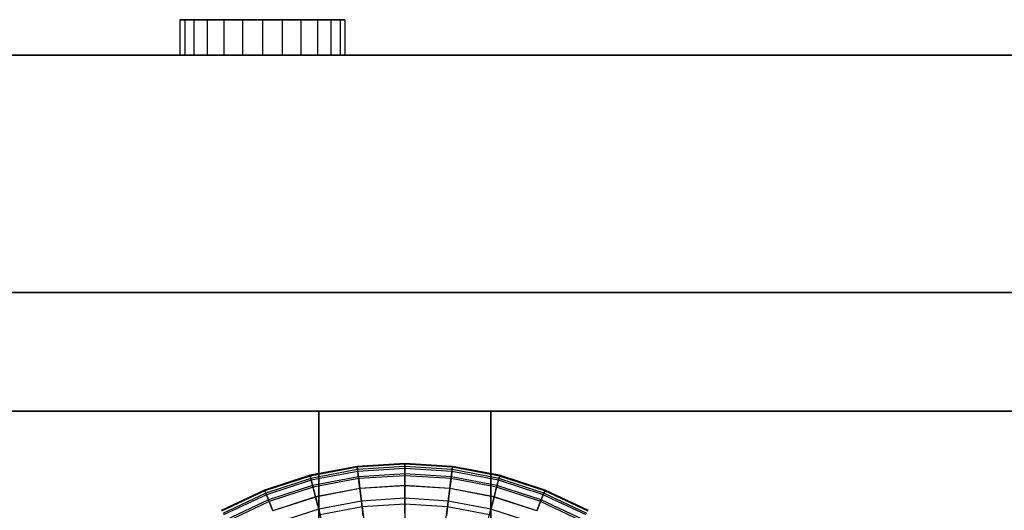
# Model space of a CAD drawing. Extents: x -12.2 to 12.8, y 0.1 to 12.5.
# Tile 32 of 66: x -8 to 0.3, y 8.3 to 12.5. Entities that reach past the tile are written whole.
import ezdxf

# ---------------------------------------------------------------- set-up
doc = ezdxf.new("R2010")
doc.units = 0
doc.header["$LTSCALE"] = 2.54
doc.layers.get('0').update_dxf_attribs({"color": 13, "linetype": 'CONTINUOUS'})

# ---------------------------------------------------------------- blocks, each defined once
blk = doc.blocks.new('GRUPUJ_1')
at = {"color": 0}
for p, q in [((5.6739, 12.4, 21.5206), (5.5551, 12.4, 21.2074)), ((5.5551, 12.4, 21.2074), (5.5551, 12.1, 21.2074)), ((5.6739, 12.4, 4.2976), (5.5551, 12.4, 3.9844)), ((5.5551, 12.4, 3.9844), (5.5551, 12.1, 3.9844)), ((5.5551, 12.4, 3.9844), (5.5955, 12.4, 3.6518)), ((5.6739, 12.4, 4.2976), (5.5551, 12.4, 3.9844)), ((5.5551, 12.4, 21.2074), (5.5955, 12.4, 20.8748)), ((5.5551, 12.4, 21.2074), (5.5551, 12.1, 21.2074)), ((5.5551, 12.4, 21.2074), (5.5955, 12.4, 20.8748)), ((5.6739, 12.4, 21.5206), (5.5551, 12.4, 21.2074)), ((5.5551, 12.4, 3.9844), (5.5955, 12.4, 3.6518)), ((5.5551, 12.4, 3.9844), (5.5551, 12.1, 3.9844)), ((5.5955, 12.4, 20.8748), (5.7858, 12.4, 20.599)), ((5.5955, 12.4, 20.8748), (5.5955, 12.1, 20.8748)), ((5.5955, 12.4, 3.6518), (5.7858, 12.4, 3.376)), ((5.5955, 12.4, 3.6518), (5.5955, 12.1, 3.6518)), ((5.5955, 12.4, 3.6518), (5.7858, 12.4, 3.376)), ((5.5955, 12.4, 20.8748), (5.5955, 12.1, 20.8748)), ((5.5955, 12.4, 20.8748), (5.7858, 12.4, 20.599)), ((5.5955, 12.4, 3.6518), (5.5955, 12.1, 3.6518)), ((5.6739, 12.4, 21.5206), (5.6739, 12.1, 21.5206)), ((5.9247, 12.4, 21.7428), (5.6739, 12.4, 21.5206)), ((5.6739, 12.4, 21.5206), (5.6739, 12.1, 21.5206)), ((5.6739, 12.4, 4.2976), (5.6739, 12.1, 4.2976)), ((5.9247, 12.4, 4.5198), (5.6739, 12.4, 4.2976)), ((5.9247, 12.4, 4.5198), (5.6739, 12.4, 4.2976)), ((5.6739, 12.4, 4.2976), (5.6739, 12.1, 4.2976)), ((5.9247, 12.4, 21.7428), (5.6739, 12.4, 21.5206)), ((5.7858, 12.4, 20.599), (5.7858, 12.1, 20.599)), ((5.7858, 12.4, 20.599), (6.0825, 12.4, 20.4433)), ((5.7858, 12.4, 20.599), (5.7858, 12.1, 20.599)), ((5.7858, 12.4, 3.376), (5.7858, 12.1, 3.376)), ((5.7858, 12.4, 3.376), (6.0825, 12.4, 3.2203)), ((5.7858, 12.4, 3.376), (6.0825, 12.4, 3.2203)), ((5.7858, 12.4, 3.376), (5.7858, 12.1, 3.376)), ((5.7858, 12.4, 20.599), (6.0825, 12.4, 20.4433)), ((6.25, 12.4, 21.823), (5.9247, 12.4, 21.7428)), ((5.9247, 12.4, 21.7428), (5.9247, 12.1, 21.7428)), ((5.9247, 12.4, 21.7428), (5.9247, 12.1, 21.7428)), ((6.25, 12.4, 4.6), (5.9247, 12.4, 4.5198)), ((5.9247, 12.4, 4.5198), (5.9247, 12.1, 4.5198)), ((6.25, 12.4, 21.823), (5.9247, 12.4, 21.7428)), ((6.25, 12.4, 4.6), (5.9247, 12.4, 4.5198)), ((5.9247, 12.4, 4.5198), (5.9247, 12.1, 4.5198)), ((6.0825, 12.4, 20.4433), (6.0825, 12.1, 20.4433)), ((6.0825, 12.4, 3.2203), (6.25, 12.4, 3.2)), ((6.0825, 12.4, 20.4433), (6.0825, 12.1, 20.4433)), ((6.0825, 12.4, 20.4433), (6.25, 12.4, 20.423)), ((6.0825, 12.4, 3.2203), (6.0825, 12.1, 3.2203)), ((6.0825, 12.4, 20.4433), (6.25, 12.4, 20.423)), ((6.0825, 12.4, 3.2203), (6.0825, 12.1, 3.2203)), ((6.0825, 12.4, 3.2203), (6.25, 12.4, 3.2)), ((6.25, 12.4, 20.423), (6.25, 12.1, 20.423)), ((6.25, 12.4, 20.423), (6.4175, 12.4, 20.4433)), ((6.25, 12.4, 21.823), (6.25, 12.1, 21.823)), ((6.5753, 12.4, 21.7428), (6.25, 12.4, 21.823)), ((6.25, 12.4, 21.823), (6.25, 12.1, 21.823)), ((6.5753, 12.4, 4.5198), (6.25, 12.4, 4.6)), ((6.25, 12.4, 3.2), (6.4175, 12.4, 3.2203)), ((6.5753, 12.4, 4.5198), (6.25, 12.4, 4.6)), ((6.25, 12.4, 4.6), (6.25, 12.1, 4.6)), ((6.25, 12.4, 20.423), (6.25, 12.1, 20.423)), ((6.25, 12.4, 3.2), (6.25, 12.1, 3.2)), ((6.25, 12.4, 3.2), (6.4175, 12.4, 3.2203)), ((6.5753, 12.4, 21.7428), (6.25, 12.4, 21.823)), ((6.25, 12.4, 20.423), (6.4175, 12.4, 20.4433)), ((6.25, 12.4, 3.2), (6.25, 12.1, 3.2)), ((6.25, 12.4, 4.6), (6.25, 12.1, 4.6)), ((6.4175, 12.4, 20.4433), (6.4175, 12.1, 20.4433)), ((6.4175, 12.4, 3.2203), (6.7142, 12.4, 3.376)), ((6.4175, 12.4, 3.2203), (6.4175, 12.1, 3.2203)), ((6.4175, 12.4, 20.4433), (6.7142, 12.4, 20.599)), ((6.4175, 12.4, 20.4433), (6.4175, 12.1, 20.4433)), ((6.4175, 12.4, 3.2203), (6.7142, 12.4, 3.376)), ((6.4175, 12.4, 3.2203), (6.4175, 12.1, 3.2203)), ((6.4175, 12.4, 20.4433), (6.7142, 12.4, 20.599)), ((6.8261, 12.4, 21.5206), (6.5753, 12.4, 21.7428)), ((6.5753, 12.4, 21.7428), (6.5753, 12.1, 21.7428)), ((6.5753, 12.4, 21.7428), (6.5753, 12.1, 21.7428)), ((6.8261, 12.4, 4.2976), (6.5753, 12.4, 4.5198)), ((6.5753, 12.4, 4.5198), (6.5753, 12.1, 4.5198)), ((6.8261, 12.4, 4.2976), (6.5753, 12.4, 4.5198)), ((6.5753, 12.4, 4.5198), (6.5753, 12.1, 4.5198)), ((6.8261, 12.4, 21.5206), (6.5753, 12.4, 21.7428)), ((6.7142, 12.4, 3.376), (6.7142, 12.1, 3.376)), ((6.7142, 12.4, 3.376), (6.9045, 12.4, 3.6518)), ((6.7142, 12.4, 3.376), (6.7142, 12.1, 3.376)), ((6.7142, 12.4, 20.599), (6.7142, 12.1, 20.599)), ((6.7142, 12.4, 3.376), (6.9045, 12.4, 3.6518)), ((6.7142, 12.4, 20.599), (6.9045, 12.4, 20.8748)), ((6.7142, 12.4, 20.599), (6.7142, 12.1, 20.599)), ((6.7142, 12.4, 20.599), (6.9045, 12.4, 20.8748)), ((6.8261, 12.4, 21.5206), (6.8261, 12.1, 21.5206)), ((6.8261, 12.4, 4.2976), (6.8261, 12.1, 4.2976)), ((6.9449, 12.4, 3.9844), (6.8261, 12.4, 4.2976)), ((6.9449, 12.4, 21.2074), (6.8261, 12.4, 21.5206)), ((6.9449, 12.4, 21.2074), (6.8261, 12.4, 21.5206)), ((6.8261, 12.4, 21.5206), (6.8261, 12.1, 21.5206)), ((6.9449, 12.4, 3.9844), (6.8261, 12.4, 4.2976)), ((6.8261, 12.4, 4.2976), (6.8261, 12.1, 4.2976)), ((6.9045, 12.4, 3.6518), (6.9045, 12.1, 3.6518)), ((6.9045, 12.4, 3.6518), (6.9449, 12.4, 3.9844)), ((6.9045, 12.4, 20.8748), (6.9045, 12.1, 20.8748)), ((6.9045, 12.4, 3.6518), (6.9449, 12.4, 3.9844)), ((6.9045, 12.4, 3.6518), (6.9045, 12.1, 3.6518)), ((6.9045, 12.4, 20.8748), (6.9449, 12.4, 21.2074)), ((6.9045, 12.4, 20.8748), (6.9449, 12.4, 21.2074)), ((6.9045, 12.4, 20.8748), (6.9045, 12.1, 20.8748)), ((6.9449, 12.4, 3.9844), (6.9449, 12.1, 3.9844)), ((6.9449, 12.4, 21.2074), (6.9449, 12.1, 21.2074)), ((6.9449, 12.4, 3.9844), (6.9449, 12.1, 3.9844)), ((6.9449, 12.4, 21.2074), (6.9449, 12.1, 21.2074)), ((1.7487, 12.1, 1.2471), (23.2496, 12.1, 1.2471)), ((1.7487, 12.1, 1.2471), (23.2496, 12.1, 1.2471)), ((23.2496, 12.1, 23.7735), (1.7487, 12.1, 23.7735)), ((23.2496, 12.1, 23.7735), (1.7487, 12.1, 23.7735)), ((5.6739, 12.1, 4.2976), (5.5551, 12.1, 3.9844)), ((5.5551, 12.1, 3.9844), (5.5955, 12.1, 3.6518)), ((5.6739, 12.1, 21.5206), (5.5551, 12.1, 21.2074)), ((5.5551, 12.1, 21.2074), (5.5955, 12.1, 20.8748)), ((5.6739, 12.1, 21.5206), (5.5551, 12.1, 21.2074)), ((5.6739, 12.1, 4.2976), (5.5551, 12.1, 3.9844)), ((5.5551, 12.1, 21.2074), (5.5955, 12.1, 20.8748)), ((5.5551, 12.1, 3.9844), (5.5955, 12.1, 3.6518)), ((5.5955, 12.1, 3.6518), (5.7858, 12.1, 3.376)), ((5.5955, 12.1, 20.8748), (5.7858, 12.1, 20.599)), ((5.5955, 12.1, 20.8748), (5.7858, 12.1, 20.599)), ((5.5955, 12.1, 3.6518), (5.7858, 12.1, 3.376)), ((5.9247, 12.1, 4.5198), (5.6739, 12.1, 4.2976)), ((5.9247, 12.1, 21.7428), (5.6739, 12.1, 21.5206)), ((5.9247, 12.1, 21.7428), (5.6739, 12.1, 21.5206)), ((5.9247, 12.1, 4.5198), (5.6739, 12.1, 4.2976)), ((5.7858, 12.1, 3.376), (6.0825, 12.1, 3.2203)), ((5.7858, 12.1, 20.599), (6.0825, 12.1, 20.4433)), ((5.7858, 12.1, 20.599), (6.0825, 12.1, 20.4433)), ((5.7858, 12.1, 3.376), (6.0825, 12.1, 3.2203)), ((6.25, 12.1, 4.6), (5.9247, 12.1, 4.5198)), ((6.25, 12.1, 21.823), (5.9247, 12.1, 21.7428)), ((6.25, 12.1, 21.823), (5.9247, 12.1, 21.7428)), ((6.25, 12.1, 4.6), (5.9247, 12.1, 4.5198)), ((6.0825, 12.1, 3.2203), (6.25, 12.1, 3.2)), ((6.0825, 12.1, 20.4433), (6.25, 12.1, 20.423)), ((6.0825, 12.1, 20.4433), (6.25, 12.1, 20.423)), ((6.0825, 12.1, 3.2203), (6.25, 12.1, 3.2)), ((6.5753, 12.1, 4.5198), (6.25, 12.1, 4.6)), ((6.25, 12.1, 3.2), (6.4175, 12.1, 3.2203)), ((6.25, 12.1, 20.423), (6.4175, 12.1, 20.4433)), ((6.5753, 12.1, 21.7428), (6.25, 12.1, 21.823)), ((6.25, 12.1, 20.423), (6.4175, 12.1, 20.4433)), ((6.5753, 12.1, 21.7428), (6.25, 12.1, 21.823)), ((6.5753, 12.1, 4.5198), (6.25, 12.1, 4.6)), ((6.25, 12.1, 3.2), (6.4175, 12.1, 3.2203)), ((6.4175, 12.1, 3.2203), (6.7142, 12.1, 3.376)), ((6.4175, 12.1, 20.4433), (6.7142, 12.1, 20.599)), ((6.4175, 12.1, 3.2203), (6.7142, 12.1, 3.376)), ((6.4175, 12.1, 20.4433), (6.7142, 12.1, 20.599)), ((6.8261, 12.1, 4.2976), (6.5753, 12.1, 4.5198)), ((6.8261, 12.1, 21.5206), (6.5753, 12.1, 21.7428)), ((6.8261, 12.1, 21.5206), (6.5753, 12.1, 21.7428)), ((6.8261, 12.1, 4.2976), (6.5753, 12.1, 4.5198)), ((6.7142, 12.1, 3.376), (6.9045, 12.1, 3.6518)), ((6.7142, 12.1, 20.599), (6.9045, 12.1, 20.8748)), ((6.7142, 12.1, 3.376), (6.9045, 12.1, 3.6518)), ((6.7142, 12.1, 20.599), (6.9045, 12.1, 20.8748)), ((6.9449, 12.1, 3.9844), (6.8261, 12.1, 4.2976)), ((6.9449, 12.1, 21.2074), (6.8261, 12.1, 21.5206)), ((6.9449, 12.1, 21.2074), (6.8261, 12.1, 21.5206)), ((6.9449, 12.1, 3.9844), (6.8261, 12.1, 4.2976)), ((6.9045, 12.1, 3.6518), (6.9449, 12.1, 3.9844)), ((6.9045, 12.1, 20.8748), (6.9449, 12.1, 21.2074)), ((6.9045, 12.1, 3.6518), (6.9449, 12.1, 3.9844)), ((6.9045, 12.1, 20.8748), (6.9449, 12.1, 21.2074)), ((0, 10.1), (25, 10.1)), ((25, 10.1, 25.023), (0, 10.1, 25.023)), ((0, 10.1), (25, 10.1)), ((25, 10.1, 25.023), (0, 10.1, 25.023)), ((23.2496, 10.1, 1.2471), (1.7487, 10.1, 1.2471)), ((1.7487, 10.1, 23.7735), (23.2496, 10.1, 23.7735)), ((23.2496, 10.1, 1.2471), (1.7487, 10.1, 1.2471)), ((1.7487, 10.1, 23.7735), (23.2496, 10.1, 23.7735)), ((1.7487, 10.1, 23.7735), (23.2496, 10.1, 23.7735)), ((23.2496, 10.1, 1.2471), (1.7487, 10.1, 1.2471)), ((24, 9.1), (1, 9.1)), ((1, 9.1, 25.023), (24, 9.1, 25.023)), ((24, 9.1), (1, 9.1)), ((1, 9.1, 25.023), (24, 9.1, 25.023)), ((8.175, 9.1, 3.5), (6.725, 9.1, 3.5)), ((6.725, 9.1, 3.5), (6.725, 7.8426, 3.5)), ((6.725, 7.8426, 2.05), (6.725, 9.1, 2.05)), ((6.725, 9.1, 2.05), (8.175, 9.1, 2.05)), ((8.175, 9.1, 3.5), (6.725, 9.1, 3.5)), ((6.725, 9.1, 2.05), (6.725, 9.1, 3.5)), ((6.725, 9.1, 2.05), (8.175, 9.1, 2.05)), ((6.725, 7.8426, 2.05), (6.725, 9.1, 2.05)), ((6.725, 9.1, 3.5), (6.725, 7.8426, 3.5)), ((6.725, 9.1, 2.05), (6.725, 9.1, 3.5)), ((6.725, 9.1, 2.05), (8.175, 9.1, 2.05)), ((6.725, 9.1, 2.05), (6.725, 9.1, 3.5)), ((8.175, 9.1, 3.5), (6.725, 9.1, 3.5)), ((8.175, 7.8426, 3.5), (8.175, 9.1, 3.5)), ((8.175, 9.1, 2.05), (8.175, 7.8426, 2.05)), ((8.175, 7.8426, 3.5), (8.175, 9.1, 3.5)), ((8.175, 9.1, 2.05), (8.175, 7.8426, 2.05)), ((8.175, 9.1, 2.05), (8.175, 9.1, 3.5)), ((8.175, 9.1, 2.05), (8.175, 9.1, 3.5)), ((8.175, 9.1, 2.05), (8.175, 9.1, 3.5)), ((7.0475, 8.636, 14.2764), (6.6514, 8.5604, 14.2764)), ((7.0475, 8.636, 14.2764), (6.6514, 8.5604, 14.2764)), ((7.0484, 8.6287, 14.7676), (6.6532, 8.5533, 14.7676)), ((7.0484, 8.6287, 14.7676), (6.6532, 8.5533, 14.7676)), ((7.45, 8.6613, 14.2764), (7.0475, 8.636, 14.2764)), ((7.45, 8.6613, 14.2764), (7.0475, 8.636, 14.2764)), ((7.0484, 8.6287, 14.7676), (7.0475, 8.636, 14.2764)), ((7.0484, 8.6287, 14.7676), (7.0475, 8.636, 14.2764)), ((7.0475, 8.636, 14.2764), (7.051, 8.6086, 13.6837)), ((7.0475, 8.636, 14.2764), (7.051, 8.6086, 13.6837)), ((7.45, 8.654, 14.7676), (7.0484, 8.6287, 14.7676)), ((7.45, 8.654, 14.7676), (7.0484, 8.6287, 14.7676)), ((7.0529, 8.5932, 15.2108), (7.0484, 8.6287, 14.7676)), ((7.0529, 8.5932, 15.2108), (7.0484, 8.6287, 14.7676)), ((7.45, 8.6337, 13.6837), (7.051, 8.6086, 13.6837)), ((7.45, 8.6337, 13.6837), (7.051, 8.6086, 13.6837)), ((7.45, 8.654, 14.7676), (7.45, 8.6613, 14.2764)), ((7.45, 8.654, 14.7676), (7.45, 8.6613, 14.2764)), ((7.8525, 8.636, 14.2764), (7.45, 8.6613, 14.2764)), ((7.45, 8.6613, 14.2764), (7.45, 8.6337, 13.6837)), ((7.8525, 8.636, 14.2764), (7.45, 8.6613, 14.2764)), ((7.45, 8.6613, 14.2764), (7.45, 8.6337, 13.6837)), ((7.45, 8.6182, 15.2108), (7.45, 8.654, 14.7676)), ((7.45, 8.6182, 15.2108), (7.45, 8.654, 14.7676)), ((7.8516, 8.6287, 14.7676), (7.45, 8.654, 14.7676)), ((7.8516, 8.6287, 14.7676), (7.45, 8.654, 14.7676)), ((7.849, 8.6086, 13.6837), (7.45, 8.6337, 13.6837)), ((7.45, 8.6337, 13.6837), (7.45, 8.5725, 13.0801)), ((7.45, 8.6337, 13.6837), (7.45, 8.5725, 13.0801)), ((7.849, 8.6086, 13.6837), (7.45, 8.6337, 13.6837)), ((7.8516, 8.6287, 14.7676), (7.8471, 8.5932, 15.2108)), ((7.8516, 8.6287, 14.7676), (7.8471, 8.5932, 15.2108)), ((7.849, 8.6086, 13.6837), (7.8525, 8.636, 14.2764)), ((7.849, 8.6086, 13.6837), (7.8525, 8.636, 14.2764)), ((7.8525, 8.636, 14.2764), (7.8516, 8.6287, 14.7676)), ((7.8525, 8.636, 14.2764), (7.8516, 8.6287, 14.7676)), ((8.2468, 8.5533, 14.7676), (7.8516, 8.6287, 14.7676)), ((8.2468, 8.5533, 14.7676), (7.8516, 8.6287, 14.7676)), ((8.2486, 8.5604, 14.2764), (7.8525, 8.636, 14.2764)), ((8.2486, 8.5604, 14.2764), (7.8525, 8.636, 14.2764)), ((6.6514, 8.5604, 14.2764), (6.2678, 8.4358, 14.2764)), ((6.6514, 8.5604, 14.2764), (6.2678, 8.4358, 14.2764)), ((6.6532, 8.5533, 14.7676), (6.2705, 8.429, 14.7676)), ((6.6532, 8.5533, 14.7676), (6.2705, 8.429, 14.7676)), ((6.6532, 8.5533, 14.7676), (6.6514, 8.5604, 14.2764)), ((6.6532, 8.5533, 14.7676), (6.6514, 8.5604, 14.2764)), ((6.6514, 8.5604, 14.2764), (6.6583, 8.5336, 13.6837)), ((6.6514, 8.5604, 14.2764), (6.6583, 8.5336, 13.6837)), ((6.6621, 8.5187, 15.2108), (6.6532, 8.5533, 14.7676)), ((6.6621, 8.5187, 15.2108), (6.6532, 8.5533, 14.7676)), ((7.051, 8.6086, 13.6837), (6.6583, 8.5336, 13.6837)), ((7.051, 8.6086, 13.6837), (6.6583, 8.5336, 13.6837)), ((7.0529, 8.5932, 15.2108), (6.6621, 8.5187, 15.2108)), ((7.0529, 8.5932, 15.2108), (6.6621, 8.5187, 15.2108)), ((7.0586, 8.5479, 13.0801), (6.6735, 8.4744, 13.0801)), ((7.0586, 8.5479, 13.0801), (6.6735, 8.4744, 13.0801)), ((7.051, 8.6086, 13.6837), (7.0586, 8.5479, 13.0801)), ((7.051, 8.6086, 13.6837), (7.0586, 8.5479, 13.0801)), ((7.45, 8.6182, 15.2108), (7.0529, 8.5932, 15.2108)), ((7.45, 8.6182, 15.2108), (7.0529, 8.5932, 15.2108)), ((7.0606, 8.5323, 15.6083), (7.0529, 8.5932, 15.2108)), ((7.0606, 8.5323, 15.6083), (7.0529, 8.5932, 15.2108)), ((7.45, 8.5725, 13.0801), (7.0586, 8.5479, 13.0801)), ((7.45, 8.5725, 13.0801), (7.0586, 8.5479, 13.0801)), ((7.0586, 8.5479, 13.0801), (7.071, 8.4499, 12.4008)), ((7.0586, 8.5479, 13.0801), (7.071, 8.4499, 12.4008)), ((7.45, 8.5568, 15.6083), (7.0606, 8.5323, 15.6083)), ((7.45, 8.5568, 15.6083), (7.0606, 8.5323, 15.6083)), ((7.45, 8.5568, 15.6083), (7.45, 8.6182, 15.2108)), ((7.45, 8.5568, 15.6083), (7.45, 8.6182, 15.2108)), ((7.8471, 8.5932, 15.2108), (7.45, 8.6182, 15.2108)), ((7.8471, 8.5932, 15.2108), (7.45, 8.6182, 15.2108)), ((7.45, 8.5725, 13.0801), (7.45, 8.4737, 12.4008)), ((7.45, 8.5725, 13.0801), (7.45, 8.4737, 12.4008)), ((7.8414, 8.5479, 13.0801), (7.45, 8.5725, 13.0801)), ((7.8414, 8.5479, 13.0801), (7.45, 8.5725, 13.0801)), ((7.45, 8.4722, 15.9633), (7.45, 8.5568, 15.6083)), ((7.8394, 8.5323, 15.6083), (7.45, 8.5568, 15.6083)), ((7.45, 8.4722, 15.9633), (7.45, 8.5568, 15.6083)), ((7.8394, 8.5323, 15.6083), (7.45, 8.5568, 15.6083)), ((7.829, 8.4499, 12.4008), (7.8414, 8.5479, 13.0801)), ((7.829, 8.4499, 12.4008), (7.8414, 8.5479, 13.0801)), ((7.8471, 8.5932, 15.2108), (7.8394, 8.5323, 15.6083)), ((7.8471, 8.5932, 15.2108), (7.8394, 8.5323, 15.6083)), ((7.8414, 8.5479, 13.0801), (7.849, 8.6086, 13.6837)), ((7.8414, 8.5479, 13.0801), (7.849, 8.6086, 13.6837)), ((8.2265, 8.4744, 13.0801), (7.8414, 8.5479, 13.0801)), ((8.2265, 8.4744, 13.0801), (7.8414, 8.5479, 13.0801)), ((8.2379, 8.5187, 15.2108), (7.8471, 8.5932, 15.2108)), ((8.2379, 8.5187, 15.2108), (7.8471, 8.5932, 15.2108)), ((8.2417, 8.5336, 13.6837), (7.849, 8.6086, 13.6837)), ((8.2417, 8.5336, 13.6837), (7.849, 8.6086, 13.6837)), ((8.2379, 8.5187, 15.2108), (8.2468, 8.5533, 14.7676)), ((8.2379, 8.5187, 15.2108), (8.2468, 8.5533, 14.7676)), ((8.2486, 8.5604, 14.2764), (8.2417, 8.5336, 13.6837)), ((8.2486, 8.5604, 14.2764), (8.2417, 8.5336, 13.6837)), ((8.2468, 8.5533, 14.7676), (8.2486, 8.5604, 14.2764)), ((8.2468, 8.5533, 14.7676), (8.2486, 8.5604, 14.2764)), ((8.6295, 8.429, 14.7676), (8.2468, 8.5533, 14.7676)), ((8.6295, 8.429, 14.7676), (8.2468, 8.5533, 14.7676)), ((8.6322, 8.4358, 14.2764), (8.2486, 8.5604, 14.2764)), ((8.6322, 8.4358, 14.2764), (8.2486, 8.5604, 14.2764)), ((6.6583, 8.5336, 13.6837), (6.278, 8.4101, 13.6837)), ((6.6583, 8.5336, 13.6837), (6.278, 8.4101, 13.6837)), ((6.6621, 8.5187, 15.2108), (6.2837, 8.3957, 15.2108)), ((6.6621, 8.5187, 15.2108), (6.2837, 8.3957, 15.2108)), ((6.6735, 8.4744, 13.0801), (6.3005, 8.3532, 13.0801)), ((6.6735, 8.4744, 13.0801), (6.3005, 8.3532, 13.0801)), ((6.6583, 8.5336, 13.6837), (6.6735, 8.4744, 13.0801)), ((6.6583, 8.5336, 13.6837), (6.6735, 8.4744, 13.0801)), ((6.6774, 8.4592, 15.6083), (6.6621, 8.5187, 15.2108)), ((6.6774, 8.4592, 15.6083), (6.6621, 8.5187, 15.2108)), ((6.6735, 8.4744, 13.0801), (6.698, 8.3788, 12.4008)), ((6.6735, 8.4744, 13.0801), (6.698, 8.3788, 12.4008)), ((7.0606, 8.5323, 15.6083), (6.6774, 8.4592, 15.6083)), ((7.0606, 8.5323, 15.6083), (6.6774, 8.4592, 15.6083)), ((7.0712, 8.4484, 15.9633), (7.0606, 8.5323, 15.6083)), ((7.0712, 8.4484, 15.9633), (7.0606, 8.5323, 15.6083)), ((7.45, 8.4737, 12.4008), (7.071, 8.4499, 12.4008)), ((7.45, 8.4737, 12.4008), (7.071, 8.4499, 12.4008)), ((7.45, 8.4722, 15.9633), (7.0712, 8.4484, 15.9633)), ((7.45, 8.4722, 15.9633), (7.0712, 8.4484, 15.9633)), ((7.829, 8.4499, 12.4008), (7.45, 8.4737, 12.4008)), ((7.45, 8.4737, 12.4008), (7.45, 8.3161, 11.5307)), ((7.829, 8.4499, 12.4008), (7.45, 8.4737, 12.4008)), ((7.45, 8.4737, 12.4008), (7.45, 8.3161, 11.5307)), ((7.45, 8.3667, 16.2791), (7.45, 8.4722, 15.9633)), ((7.45, 8.3667, 16.2791), (7.45, 8.4722, 15.9633)), ((7.8288, 8.4484, 15.9633), (7.45, 8.4722, 15.9633)), ((7.8288, 8.4484, 15.9633), (7.45, 8.4722, 15.9633)), ((7.8394, 8.5323, 15.6083), (7.8288, 8.4484, 15.9633)), ((7.8394, 8.5323, 15.6083), (7.8288, 8.4484, 15.9633)), ((8.2226, 8.4592, 15.6083), (7.8394, 8.5323, 15.6083)), ((8.2226, 8.4592, 15.6083), (7.8394, 8.5323, 15.6083)), ((8.2265, 8.4744, 13.0801), (8.202, 8.3788, 12.4008)), ((8.2265, 8.4744, 13.0801), (8.202, 8.3788, 12.4008)), ((8.2226, 8.4592, 15.6083), (8.2379, 8.5187, 15.2108)), ((8.2226, 8.4592, 15.6083), (8.2379, 8.5187, 15.2108)), ((8.2417, 8.5336, 13.6837), (8.2265, 8.4744, 13.0801)), ((8.2417, 8.5336, 13.6837), (8.2265, 8.4744, 13.0801)), ((8.5995, 8.3532, 13.0801), (8.2265, 8.4744, 13.0801)), ((8.5995, 8.3532, 13.0801), (8.2265, 8.4744, 13.0801)), ((8.6163, 8.3957, 15.2108), (8.2379, 8.5187, 15.2108)), ((8.6163, 8.3957, 15.2108), (8.2379, 8.5187, 15.2108)), ((8.622, 8.4101, 13.6837), (8.2417, 8.5336, 13.6837)), ((8.622, 8.4101, 13.6837), (8.2417, 8.5336, 13.6837)), ((6.2678, 8.4358, 14.2764), (5.9029, 8.2641, 14.2764)), ((6.2678, 8.4358, 14.2764), (5.9029, 8.2641, 14.2764)), ((6.2705, 8.429, 14.7676), (5.9065, 8.2577, 14.7676)), ((6.2705, 8.429, 14.7676), (5.9065, 8.2577, 14.7676)), ((6.278, 8.4101, 13.6837), (5.9163, 8.2399, 13.6837)), ((6.278, 8.4101, 13.6837), (5.9163, 8.2399, 13.6837)), ((6.2837, 8.3957, 15.2108), (5.9237, 8.2263, 15.2108)), ((6.2837, 8.3957, 15.2108), (5.9237, 8.2263, 15.2108)), ((6.2705, 8.429, 14.7676), (6.2678, 8.4358, 14.2764)), ((6.2705, 8.429, 14.7676), (6.2678, 8.4358, 14.2764)), ((6.2678, 8.4358, 14.2764), (6.278, 8.4101, 13.6837)), ((6.2678, 8.4358, 14.2764), (6.278, 8.4101, 13.6837)), ((6.2837, 8.3957, 15.2108), (6.2705, 8.429, 14.7676)), ((6.2837, 8.3957, 15.2108), (6.2705, 8.429, 14.7676)), ((6.278, 8.4101, 13.6837), (6.3005, 8.3532, 13.0801)), ((6.278, 8.4101, 13.6837), (6.3005, 8.3532, 13.0801)), ((6.3063, 8.3386, 15.6083), (6.2837, 8.3957, 15.2108)), ((6.3063, 8.3386, 15.6083), (6.2837, 8.3957, 15.2108)), ((6.6774, 8.4592, 15.6083), (6.3063, 8.3386, 15.6083)), ((6.6774, 8.4592, 15.6083), (6.3063, 8.3386, 15.6083)), ((6.698, 8.3788, 12.4008), (6.3369, 8.2614, 12.4008)), ((6.698, 8.3788, 12.4008), (6.3369, 8.2614, 12.4008)), ((6.6984, 8.3773, 15.9633), (6.3374, 8.26, 15.9633)), ((6.6984, 8.3773, 15.9633), (6.3374, 8.26, 15.9633)), ((6.6984, 8.3773, 15.9633), (6.6774, 8.4592, 15.6083)), ((6.6984, 8.3773, 15.9633), (6.6774, 8.4592, 15.6083)), ((7.071, 8.4499, 12.4008), (6.698, 8.3788, 12.4008)), ((7.071, 8.4499, 12.4008), (6.698, 8.3788, 12.4008)), ((6.698, 8.3788, 12.4008), (6.7372, 8.226, 11.5307)), ((6.698, 8.3788, 12.4008), (6.7372, 8.226, 11.5307)), ((7.0712, 8.4484, 15.9633), (6.6984, 8.3773, 15.9633)), ((7.0712, 8.4484, 15.9633), (6.6984, 8.3773, 15.9633)), ((6.7247, 8.275, 16.2791), (6.6984, 8.3773, 15.9633)), ((6.7247, 8.275, 16.2791), (6.6984, 8.3773, 15.9633)), ((7.071, 8.4499, 12.4008), (7.0908, 8.2935, 11.5307)), ((7.071, 8.4499, 12.4008), (7.0908, 8.2935, 11.5307)), ((7.0844, 8.3437, 16.2791), (7.0712, 8.4484, 15.9633)), ((7.0844, 8.3437, 16.2791), (7.0712, 8.4484, 15.9633)), ((7.8092, 8.2935, 11.5307), (7.829, 8.4499, 12.4008)), ((7.8092, 8.2935, 11.5307), (7.829, 8.4499, 12.4008)), ((7.8288, 8.4484, 15.9633), (7.8156, 8.3437, 16.2791)), ((7.8288, 8.4484, 15.9633), (7.8156, 8.3437, 16.2791)), ((8.2016, 8.3773, 15.9633), (7.8288, 8.4484, 15.9633)), ((8.2016, 8.3773, 15.9633), (7.8288, 8.4484, 15.9633)), ((8.202, 8.3788, 12.4008), (7.829, 8.4499, 12.4008)), ((8.202, 8.3788, 12.4008), (7.829, 8.4499, 12.4008)), ((8.202, 8.3788, 12.4008), (8.1628, 8.226, 11.5307)), ((8.202, 8.3788, 12.4008), (8.1628, 8.226, 11.5307)), ((8.1753, 8.275, 16.2791), (8.2016, 8.3773, 15.9633)), ((8.1753, 8.275, 16.2791), (8.2016, 8.3773, 15.9633)), ((8.2016, 8.3773, 15.9633), (8.2226, 8.4592, 15.6083)), ((8.2016, 8.3773, 15.9633), (8.2226, 8.4592, 15.6083)), ((8.5626, 8.26, 15.9633), (8.2016, 8.3773, 15.9633)), ((8.5626, 8.26, 15.9633), (8.2016, 8.3773, 15.9633)), ((8.5631, 8.2614, 12.4008), (8.202, 8.3788, 12.4008)), ((8.5631, 8.2614, 12.4008), (8.202, 8.3788, 12.4008)), ((8.5937, 8.3386, 15.6083), (8.2226, 8.4592, 15.6083)), ((8.5937, 8.3386, 15.6083), (8.2226, 8.4592, 15.6083)), ((8.5937, 8.3386, 15.6083), (8.6163, 8.3957, 15.2108)), ((8.5937, 8.3386, 15.6083), (8.6163, 8.3957, 15.2108)), ((8.622, 8.4101, 13.6837), (8.5995, 8.3532, 13.0801)), ((8.622, 8.4101, 13.6837), (8.5995, 8.3532, 13.0801)), ((8.6163, 8.3957, 15.2108), (8.6295, 8.429, 14.7676)), ((8.6163, 8.3957, 15.2108), (8.6295, 8.429, 14.7676)), ((8.9763, 8.2263, 15.2108), (8.6163, 8.3957, 15.2108)), ((8.9763, 8.2263, 15.2108), (8.6163, 8.3957, 15.2108)), ((8.6322, 8.4358, 14.2764), (8.622, 8.4101, 13.6837)), ((8.6322, 8.4358, 14.2764), (8.622, 8.4101, 13.6837)), ((8.9837, 8.2399, 13.6837), (8.622, 8.4101, 13.6837)), ((8.9837, 8.2399, 13.6837), (8.622, 8.4101, 13.6837)), ((8.6295, 8.429, 14.7676), (8.6322, 8.4358, 14.2764)), ((8.6295, 8.429, 14.7676), (8.6322, 8.4358, 14.2764)), ((8.9935, 8.2577, 14.7676), (8.6295, 8.429, 14.7676)), ((8.9935, 8.2577, 14.7676), (8.6295, 8.429, 14.7676)), ((8.9971, 8.2641, 14.2764), (8.6322, 8.4358, 14.2764)), ((8.9971, 8.2641, 14.2764), (8.6322, 8.4358, 14.2764)), ((6.3005, 8.3532, 13.0801), (5.9457, 8.1863, 13.0801)), ((6.3005, 8.3532, 13.0801), (5.9457, 8.1863, 13.0801)), ((6.3063, 8.3386, 15.6083), (5.9533, 8.1725, 15.6083)), ((6.3063, 8.3386, 15.6083), (5.9533, 8.1725, 15.6083)), ((6.3005, 8.3532, 13.0801), (6.3369, 8.2614, 12.4008)), ((6.3005, 8.3532, 13.0801), (6.3369, 8.2614, 12.4008)), ((6.3374, 8.26, 15.9633), (6.3063, 8.3386, 15.6083)), ((6.3374, 8.26, 15.9633), (6.3063, 8.3386, 15.6083)), ((7.0844, 8.3437, 16.2791), (6.7247, 8.275, 16.2791)), ((7.0844, 8.3437, 16.2791), (6.7247, 8.275, 16.2791)), ((7.45, 8.3667, 16.2791), (7.0844, 8.3437, 16.2791)), ((7.45, 8.3667, 16.2791), (7.0844, 8.3437, 16.2791)), ((7.1001, 8.2198, 16.5588), (7.0844, 8.3437, 16.2791)), ((7.1001, 8.2198, 16.5588), (7.0844, 8.3437, 16.2791)), ((7.45, 8.3161, 11.5307), (7.0908, 8.2935, 11.5307)), ((7.45, 8.3161, 11.5307), (7.0908, 8.2935, 11.5307)), ((7.45, 8.2418, 16.5588), (7.45, 8.3667, 16.2791)), ((7.8156, 8.3437, 16.2791), (7.45, 8.3667, 16.2791)), ((7.45, 8.2418, 16.5588), (7.45, 8.3667, 16.2791)), ((7.8156, 8.3437, 16.2791), (7.45, 8.3667, 16.2791)), ((7.8092, 8.2935, 11.5307), (7.45, 8.3161, 11.5307)), ((7.45, 8.3161, 11.5307), (7.45, 8.0805, 10.3362)), ((7.45, 8.3161, 11.5307), (7.45, 8.0805, 10.3362)), ((7.8092, 8.2935, 11.5307), (7.45, 8.3161, 11.5307)), ((7.8156, 8.3437, 16.2791), (7.7999, 8.2198, 16.5588)), ((7.8156, 8.3437, 16.2791), (7.7999, 8.2198, 16.5588)), ((8.1753, 8.275, 16.2791), (7.8156, 8.3437, 16.2791)), ((8.1753, 8.275, 16.2791), (7.8156, 8.3437, 16.2791)), ((8.5626, 8.26, 15.9633), (8.5937, 8.3386, 15.6083)), ((8.5626, 8.26, 15.9633), (8.5937, 8.3386, 15.6083)), ((8.5995, 8.3532, 13.0801), (8.5631, 8.2614, 12.4008)), ((8.5995, 8.3532, 13.0801), (8.5631, 8.2614, 12.4008)), ((8.9467, 8.1725, 15.6083), (8.5937, 8.3386, 15.6083)), ((8.9467, 8.1725, 15.6083), (8.5937, 8.3386, 15.6083)), ((8.9543, 8.1863, 13.0801), (8.5995, 8.3532, 13.0801)), ((8.9543, 8.1863, 13.0801), (8.5995, 8.3532, 13.0801)), ((6.7247, 8.275, 16.2791), (6.3763, 8.1618, 16.2791)), ((6.7247, 8.275, 16.2791), (6.3763, 8.1618, 16.2791)), ((6.7557, 8.1541, 16.5588), (6.7247, 8.275, 16.2791)), ((6.7557, 8.1541, 16.5588), (6.7247, 8.275, 16.2791)), ((7.0908, 8.2935, 11.5307), (6.7372, 8.226, 11.5307)), ((7.0908, 8.2935, 11.5307), (6.7372, 8.226, 11.5307)), ((7.0908, 8.2935, 11.5307), (7.1203, 8.0598, 10.3362)), ((7.0908, 8.2935, 11.5307), (7.1203, 8.0598, 10.3362)), ((7.7797, 8.0598, 10.3362), (7.8092, 8.2935, 11.5307)), ((7.7797, 8.0598, 10.3362), (7.8092, 8.2935, 11.5307)), ((8.1628, 8.226, 11.5307), (7.8092, 8.2935, 11.5307)), ((8.1628, 8.226, 11.5307), (7.8092, 8.2935, 11.5307)), ((8.1443, 8.1541, 16.5588), (8.1753, 8.275, 16.2791)), ((8.1443, 8.1541, 16.5588), (8.1753, 8.275, 16.2791)), ((8.5237, 8.1618, 16.2791), (8.1753, 8.275, 16.2791)), ((8.5237, 8.1618, 16.2791), (8.1753, 8.275, 16.2791))]:
    blk.add_line(p, q, dxfattribs=at)

msp = doc.modelspace()

# ---------------------------------------------------------------- block references
at = {"color": 0}
msp.add_blockref('GRUPUJ_1', (-12.2054, 0.069, 0.2501), dxfattribs=at)

doc.saveas('drawing.dxf')
